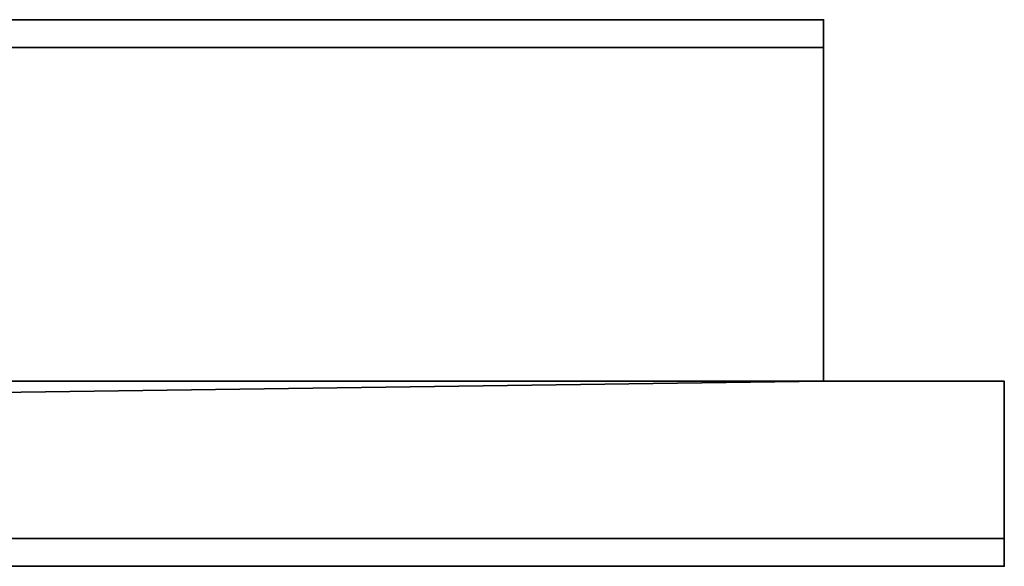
# Model space of a CAD drawing. Header units: millimetres. Extents: x -322 to 8072, y -96 to 57.
# Tile 134 of 256: x 3351 to 3422, y -39 to 0. Entities that reach past the tile are written whole.
import ezdxf

# ---------------------------------------------------------------- set-up
doc = ezdxf.new("R2010")
doc.units = ezdxf.units.MM
doc.layers.add('152', color=7, linetype='Continuous', true_color=0xffffff)

# ---------------------------------------------------------------- blocks, each defined once
blk = doc.blocks.new('UG_SURFACE_013')
at = {"layer": '152', "color": 252, "linetype": 'Continuous', "lineweight": 35}
for points in [[(3409, 0, 2017), (2591, 0, 2017), (2591, -26, 2017), (3409, -26, 2017)], [(3409, -2), (2591, -2), (2591, 0, 2), (3409, 0, 2)], [(3409, 0, 2), (2591, 0, 2), (2708, 0, 1412), (3000, 0, 1412)], [(3292, 0, 1900), (2708, 0, 1900), (2591, 0, 2017), (3409, 0, 2017)], [(3000, 0, 1412), (3292, 0, 1412), (3409, 0, 2)], [(3292, 0, 1412), (3292, 0, 1900), (3409, 0, 2017), (3409, 0, 2)], [(3409, -2), (3409, 0, 2), (3409, 0, 2017), (3409, -26, 2017)], [(2591, -26), (2591, -2), (3409, -2), (3409, -26)], [(3409, -26, 2017), (3409, -26), (3409, -2)], [(2578, -26, 2030), (2578, -39.3, 2030), (3422, -39.3, 2030), (3422, -26, 2030)], [(2578, -26, 2030), (3422, -26, 2030), (3409, -26, 2017), (2591, -26, 2017)], [(2591, -26), (3409, -26), (2578, -37.3)], [(3409, -26), (3422, -26), (3422, -37.3), (2578, -37.3)], [(3422, -26, 2030), (3422, -26), (3409, -26), (3409, -26, 2017)], [(3422, -26, 2030), (3422, -39.3, 2030), (3422, -39.3, 2), (3422, -37.3)], [(3422, -37.3), (3422, -26), (3422, -26, 2030)], [(2578, -37.3), (3422, -37.3), (3422, -39.3, 2), (2578, -39.3, 2)], [(3000, -39.3, 1412), (2708, -39.3, 1412), (2578, -39.3, 2), (3422, -39.3, 2)], [(2708, -39.3, 1900), (3292, -39.3, 1900), (3422, -39.3, 2030), (2578, -39.3, 2030)], [(3422, -39.3, 2), (3292, -39.3, 1412), (3000, -39.3, 1412)], [(3422, -39.3, 2), (3422, -39.3, 2030), (3292, -39.3, 1900), (3292, -39.3, 1412)]]:
    blk.add_3dface(points, dxfattribs=at)

msp = doc.modelspace()

# ---------------------------------------------------------------- linework, layer by layer
at = {"layer": '152', "color": 253, "linetype": 'Continuous', "lineweight": -3}
for p, q in [((3409, 0, 2017), (2591, 0, 2017)), ((3409, 0, 2), (2591, 0, 2)), ((3409, 0, 2017), (3409, 0, 2)), ((3409, -26, 2017), (3409, 0, 2017)), ((3409, -2), (3409, 0, 2)), ((2591, -2), (3409, -2)), ((3409, -26), (3409, -2)), ((3409, -26), (3409, -2)), ((3422, -26, 2030), (2578, -26, 2030)), ((3409, -26, 2017), (2591, -26, 2017)), ((3409, -26, 2017), (3409, -26)), ((3422, -26), (3409, -26)), ((3422, -39.3, 2030), (3422, -26, 2030)), ((3422, -26, 2030), (3422, -26)), ((3422, -37.3), (3422, -26)), ((3422, -37.3), (2578, -37.3)), ((3422, -39.3, 2), (3422, -37.3)), ((2578, -39.3, 2030), (3422, -39.3, 2030)), ((2578, -39.3, 2), (3422, -39.3, 2)), ((3422, -39.3, 2030), (3422, -39.3, 2))]:
    msp.add_line(p, q, dxfattribs=at)

# ---------------------------------------------------------------- block references
msp.add_blockref('UG_SURFACE_013', (0, 0), dxfattribs=at)

doc.saveas('drawing.dxf')
